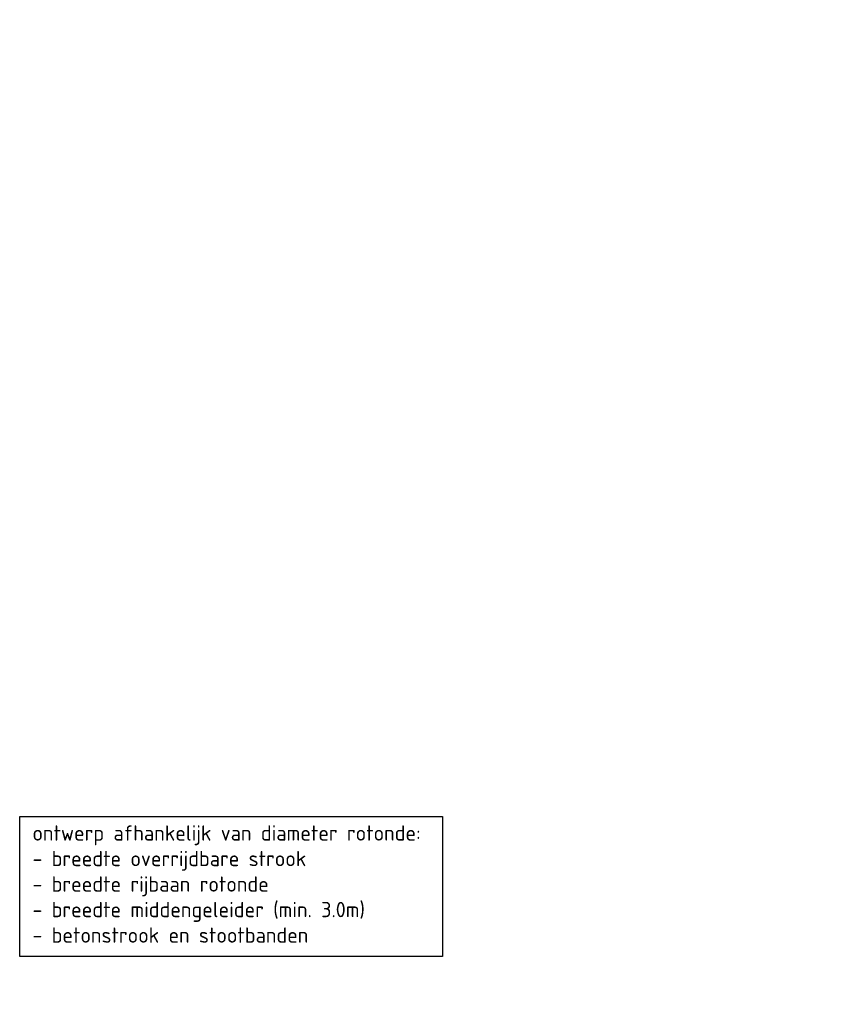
# Model space of a CAD drawing. Header units: metres. Extents: x -699 to 2316, y -1199 to 781.
# Tile 47 of 256: x 449 to 476, y -579 to -547. Entities that reach past the tile are written whole.
import ezdxf

# ---------------------------------------------------------------- set-up
doc = ezdxf.new("R2010")
doc.units = ezdxf.units.M
doc.header["$PDMODE"] = 1
doc.layers.add('X-XX-AL-M', color=7, linetype='Continuous', lineweight=18)
doc.layers.add('X-XX-AL-T25', color=7, linetype='Continuous', lineweight=25)
doc.styles.add('NLCS-ISO Standaard', font='NLCS-ISO.ttf')
doc.dimstyles.new('NLCS-M200-T25-Pijl-A', dxfattribs={"dimtxt": 0.5, "dimasz": 0.375, "dimexe": 0.4, "dimexo": 0.4, "dimgap": 0.14, "dimtad": 1, "dimlfac": -1, "dimzin": 0, "dimdsep": 46, "dimtxsty": 'NLCS-ISO Standaard', "dimblk": 'Pijl', "dimblk1": 'Pijl', "dimblk2": 'Pijl', "dimcen": 2.5, "dimdle": 2, "dimclrd": 256, "dimclre": 256, "dimclrt": 256, "dimadec": 0, "dimazin": 0, "dimtfac": 1, "dimtofl": 0, "dimtmove": 0, "dimatfit": 3, "dimldrblk": 'Pijl', "dimfxl": 1, "dimtolj": 1, "dimtzin": 0, "dimlwd": 18, "dimlwe": 18, "dimarcsym": 0})

# ---------------------------------------------------------------- blocks, each defined once
blk = doc.blocks.new('Pijl')
h = blk.add_hatch(color=256)
h.paths.add_polyline_path([(2.220446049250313e-16, 0), (-1.75, 0.352142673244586), (-1.749922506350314, 1.310063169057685e-14)])
h.paths.add_polyline_path([(-1.749922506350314, 1.310063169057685e-14), (-1.749845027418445, -0.3520757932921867), (0, 0)])
for p, q in [((-1.901878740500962, 1.4210854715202e-14), (0, 0)), ((0, 0), (-1.75, 0.352142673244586)), ((-1.75, 0.352142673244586), (-1.749845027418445, -0.3520757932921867)), ((0, 0), (-1.749845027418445, -0.3520757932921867))]:
    blk.add_line(p, q)
blk = doc.blocks.new('*D818')
at = {"layer": 'Defpoints', "color": 0, "transparency": 16777216}
for p in [(476.3203553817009, -547.2505621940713), (473.0752807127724, -597.1451459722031)]:
    blk.add_point(p, dxfattribs=at)
at = {"layer": 'X-XX-AL-M', "lineweight": 18, "transparency": 16777216}
blk.add_line((473.2690046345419, -594.1665475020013), (473.0996187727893, -596.7709365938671), dxfattribs=at)
at = {"layer": 'X-XX-AL-M', "lineweight": 18, "transparency": 16777216, "xscale": 0.375, "yscale": 0.375, "zscale": 0.375, "rotation": 266.2788028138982}
blk.add_blockref('Pijl', (473.0752807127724, -597.1451459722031), dxfattribs=at)
at = {"layer": 'X-XX-AL-M', "transparency": 16777216, "insert": (472.8107067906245, -595.2039905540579), "char_height": 0.5, "attachment_point": 5, "rotation": 86.27880281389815, "style": 'NLCS-ISO Standaard'}
blk.add_mtext('\\A1;R50.00', dxfattribs=at)

msp = doc.modelspace()

# ---------------------------------------------------------------- linework, layer by layer
at = {"layer": 'X-XX-AL-T25'}
msp.add_lwpolyline([(449.385842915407, -573.2780862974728), (463.2003828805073, -573.2780862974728), (463.2003828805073, -577.8436477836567), (449.385842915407, -577.8436477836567)], close=True, dxfattribs=at)

# ---------------------------------------------------------------- texts
at = {"layer": 'X-XX-AL-T25', "insert": (449.80154819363, -577.3993215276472), "char_height": 0.5, "attachment_point": 7, "style": 'NLCS-ISO Standaard'}
msp.add_mtext('ontwerp afhankelijk van diameter rotonde:\\P- breedte overrijdbare strook\\P- breedte rijbaan rotonde\\P- breedte middengeleider (min. 3.0m)\\P- betonstrook en stootbanden', dxfattribs=at)

# ---------------------------------------------------------------- dimensions: what is measured, and where the dimension line sits
at = {"layer": 'X-XX-AL-M'}
dim = msp.add_radius_dim(center=(476.3203553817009, -547.2505621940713), mpoint=(473.0752807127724, -597.1451459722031), dimstyle='NLCS-M200-T25-Pijl-A', dxfattribs=at)
dim.commit()
dim.dimension.update_dxf_attribs({"geometry": '*D818', "text_midpoint": (473.1998845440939, -595.2293021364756), "dimtype": 164})

doc.saveas('drawing.dxf')
